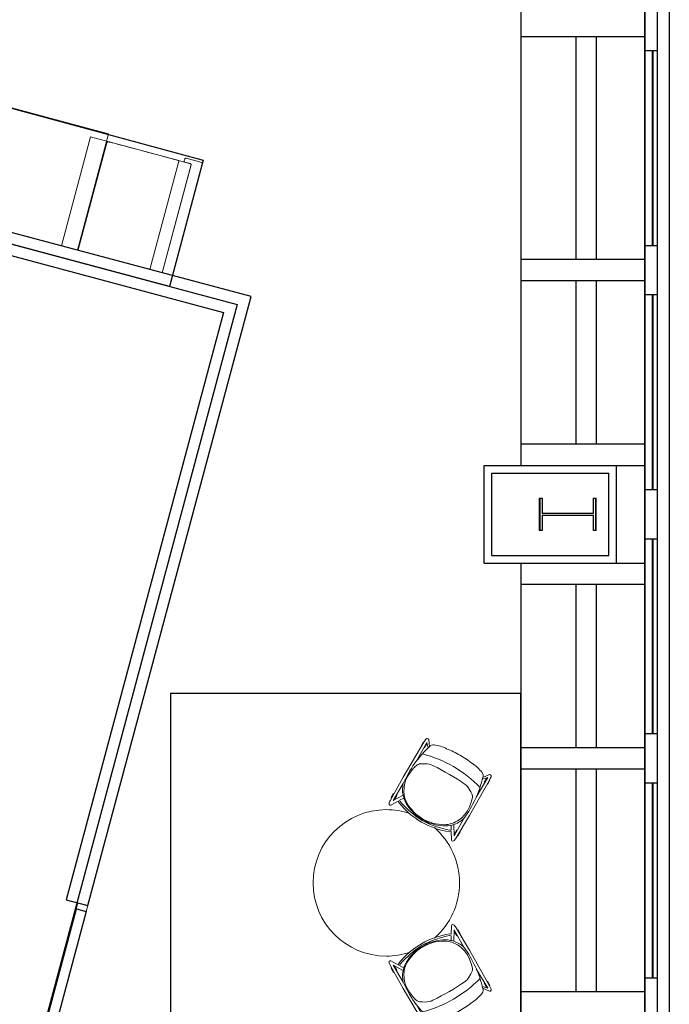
# Model space of a CAD drawing. Header units: inches. Extents: x -1 to 4727, y -3 to 1727.
# Tile 159 of 163: x 4567 to 4727, y 1102 to 1344. Entities that reach past the tile are written whole.
import ezdxf

# ---------------------------------------------------------------- set-up
doc = ezdxf.new("R2010")
doc.units = ezdxf.units.IN
doc.header["$LTSCALE"] = 42
doc.header["$MEASUREMENT"] = 0
doc.layers.get('0').update_dxf_attribs({"linetype": 'CONTINUOUS'})
for name, color, linetype in [('A-GLAZ', 8, 'CONTINUOUS'), ('A-WALL', 7, 'CONTINUOUS'), ('I-FURN', 8, 'CONTINUOUS'), ('I-FURN-CHAR', 9, 'CONTINUOUS'), ('I-GLAZ', 8, 'CONTINUOUS'), ('I-WALL', 8, 'CONTINUOUS'), ('S-COLS', 7, 'CONTINUOUS'), ('triGrossAreaLayer', 7, 'CONTINUOUS'), ('triMeasuredGrossAreaLayer', 7, 'CONTINUOUS'), ('triSpaceLayer', 7, 'CONTINUOUS')]:
    doc.layers.add(name, color=color, linetype=linetype)

# ---------------------------------------------------------------- blocks, each defined once
blk = doc.blocks.new('Table - Dining - Round - 36_ DIAM DINING-V183-FURNITURE PLAN - FLOOR 09 - EAST')
at = {"lineweight": 9}
for start, end in [(360, 180), (180, 198.651), (341.349, 360), (204.2144, 208.0464), (210.7121, 216.1747), (323.8253, 329.2879), (331.9536, 335.7856), (220.9825, 319.0175)]:
    blk.add_arc((0, 0), 18, start, end, dxfattribs=at)
blk = doc.blocks.new('Stool - Coalesse - Enea Lottus Sled - Bar - Default-2141859-FURNITURE PLAN - FLOOR 09 - EAST')
at = {"lineweight": 9}
for p, q in [((-9.31, -0.16), (-9.3, 0.12)), ((-9.3, 0.12), (-9.25, 0.58)), ((-8.6, 0.84), (-7.51, -0.93)), ((8.6, 0.84), (7.51, -0.93)), ((9.3, 0.12), (9.25, 0.58)), ((9.31, -0.16), (9.3, 0.12)), ((-9.44, -0.8), (-9.32, -0.8)), ((-9.44, -1.95), (-9.44, -0.8)), ((-9.33, -1.95), (-9.44, -1.95)), ((-9.39, -6.58), (-9.31, -0.16)), ((-8.63, -0.39), (-8.61, -5.25)), ((-7.18, -2.75), (-8.63, -0.39)), ((-8.63, -0.8), (-8.5, -0.8)), ((-8.5, -1.95), (-8.62, -1.95)), ((-8.5, -0.8), (-8.5, -1.95)), ((-7.51, -0.93), (-7.16, -0.67)), ((-7.06, -1.06), (-7.31, -1.25)), ((-7.31, -1.25), (-6.69, -2.26)), ((7.31, -1.25), (6.69, -2.26)), ((7.06, -1.06), (7.31, -1.25)), ((7.51, -0.93), (7.16, -0.67)), ((7.18, -2.75), (8.63, -0.39)), ((8.5, -0.8), (8.63, -0.8)), ((8.5, -1.95), (8.5, -0.8)), ((8.62, -1.95), (8.5, -1.95)), ((8.63, -0.39), (8.61, -5.25)), ((9.39, -6.58), (9.31, -0.16)), ((9.32, -0.8), (9.44, -0.8)), ((9.44, -1.95), (9.33, -1.95)), ((9.44, -0.8), (9.44, -1.95)), ((-7.72, -4.39), (-8.02, -5.06)), ((8, -4.58), (7.47, -3.61)), ((8.37, -5.59), (8, -4.58)), ((-9.31, -16.61), (-9.39, -6.58)), ((-8.31, -6.12), (-8.41, -7.34)), ((-8.02, -5.06), (-8.31, -6.12)), ((8.55, -6.63), (8.37, -5.59)), ((8.55, -7.74), (8.55, -6.63)), ((9.31, -16.61), (9.39, -6.58)), ((-8.41, -7.34), (-8.3, -8.46)), ((-8.3, -8.46), (-8.17, -9.65)), ((-8.17, -9.65), (-7.83, -10.78)), ((8.3, -9.78), (8.55, -7.74)), ((-8.59, -11.35), (-8.69, -16.93)), ((-6.83, -11.79), (-5.86, -12.35)), ((6.4, -12.16), (7.04, -11.78)), ((8.59, -11.35), (8.63, -16.89)), ((-9.44, -15.43), (-9.32, -15.43)), ((-9.44, -16.61), (-9.44, -15.43)), ((-9.31, -16.61), (-9.44, -16.61)), ((-9.31, -17.02), (-9.31, -16.61)), ((-8.69, -16.93), (-7.7, -15.94)), ((-8.66, -15.43), (-8.5, -15.43)), ((-8.5, -16.61), (-8.65, -16.61)), ((-7.58, -16.31), (-8.61, -17.76)), ((-8.5, -15.43), (-8.5, -16.61)), ((7.58, -16.31), (8.61, -17.76)), ((7.7, -15.95), (8.63, -16.89)), ((8.5, -15.43), (8.62, -15.43)), ((8.5, -16.61), (8.5, -15.43)), ((8.63, -16.61), (8.5, -16.61)), ((9.44, -16.61), (9.31, -16.61)), ((9.31, -17.02), (9.31, -16.61)), ((9.32, -15.43), (9.44, -15.43)), ((9.44, -15.43), (9.44, -16.61)), ((-9.25, -17.52), (-9.31, -17.02)), ((9.25, -17.52), (9.31, -17.02))]:
    blk.add_line(p, q, dxfattribs=at)
for centre, radius, start, end in [((-8.61, 0.39), 0.674, 128.6251, 163.1243), ((-8.85, 0.63), 0.331, 38.3441, 121.054), ((0.01, -18.87), 19.56, 90.0436, 111.5268), ((0.96, -23.97), 24.27, 92.2573, 109.2796), ((-0.11, -11.12), 11.15, 89.441, 116.2116), ((-0.01, -18.87), 19.56, 68.4732, 89.9564), ((-0.96, -23.97), 24.27, 70.7204, 87.7427), ((0.11, -11.12), 11.15, 63.7884, 90.559), ((8.85, 0.63), 0.331, 58.946, 141.6559), ((8.61, 0.39), 0.674, 16.8757, 51.3749), ((-1.97, -6.97), 6.31, 120.2187, 155.9216), ((-1.94, -7.4), 7.01, 116.2116, 136.7607), ((0.08, -10.72), 10.58, 59.1006, 119.5783), ((1.94, -7.4), 7.01, 44.3363, 63.7884), ((2.81, -6.28), 5.38, 29.8284, 59.7014), ((-1.94, -7.4), 7.01, 136.7607, 162.0852), ((1.94, -7.4), 7.01, 17.9148, 44.3363), ((19.13, -8.28), 27.9, 173.7657, 196.9797), ((-19.13, -8.28), 27.9, 343.0203, 6.2343), ((-5.87, -9.85), 2.16, 205.3178, 243.6917), ((6.2, -10.04), 1.93, 295.7004, 332.4426), ((2.3, -8.36), 6.17, 335.3789, 346.6664), ((0.06, 14.96), 30, 254.0254, 285.6704), ((-3.66, -7.05), 5.74, 247.4828, 259.7543), ((0.27, 51.72), 64.61, 265.6, 273.7732), ((4.29, -8.7), 4.05, 273.2858, 301.2685), ((-6.25, -16.03), 1.37, 192.0018, 245.4154), ((6.25, -16.03), 1.37, 294.5846, 347.9982), ((-8.66, -17.3), 0.634, 199.7023, 226.1895), ((-8.85, -17.51), 0.35, 226.1895, 314.4794), ((-3.4, -9.81), 8.2, 245.4154, 268.1855), ((0.14, 11.17), 29.42, 262.5694, 269.7236), ((-0.14, 11.17), 29.42, 270.2764, 277.4306), ((3.4, -9.81), 8.2, 271.8145, 294.5846), ((8.85, -17.51), 0.35, 225.5206, 313.8105), ((8.66, -17.3), 0.634, 313.8105, 340.2977)]:
    blk.add_arc(centre, radius, start, end, dxfattribs=at)
blk = doc.blocks.new('Stool - Coalesse - Enea Lottus Sled - Bar - Default-2140659-FURNITURE PLAN - FLOOR 09 - EAST')
at = {"lineweight": 9}
for p, q in [((-9.25, 17.52), (-9.31, 17.02)), ((-9.31, 17.02), (-9.31, 16.61)), ((-7.58, 16.31), (-8.61, 17.76)), ((7.58, 16.31), (8.61, 17.76)), ((9.25, 17.52), (9.31, 17.02)), ((9.31, 17.02), (9.31, 16.61)), ((-9.44, 16.61), (-9.44, 15.43)), ((-9.31, 16.61), (-9.44, 16.61)), ((-9.44, 15.43), (-9.32, 15.43)), ((-9.31, 16.61), (-9.39, 6.58)), ((-8.69, 16.93), (-7.7, 15.94)), ((-8.59, 11.35), (-8.69, 16.93)), ((-8.66, 15.43), (-8.5, 15.43)), ((-8.5, 16.61), (-8.65, 16.61)), ((-8.5, 15.43), (-8.5, 16.61)), ((7.7, 15.95), (8.63, 16.89)), ((8.5, 16.61), (8.5, 15.43)), ((8.63, 16.61), (8.5, 16.61)), ((8.5, 15.43), (8.62, 15.43)), ((8.59, 11.35), (8.63, 16.89)), ((9.44, 16.61), (9.31, 16.61)), ((9.31, 16.61), (9.39, 6.58)), ((9.32, 15.43), (9.44, 15.43)), ((9.44, 15.43), (9.44, 16.61)), ((-6.83, 11.79), (-5.86, 12.35)), ((6.4, 12.16), (7.04, 11.78)), ((-8.17, 9.65), (-7.83, 10.78)), ((8.3, 9.78), (8.55, 7.74)), ((-8.41, 7.34), (-8.3, 8.46)), ((-8.31, 6.12), (-8.41, 7.34)), ((-8.3, 8.46), (-8.17, 9.65)), ((8.55, 7.74), (8.55, 6.63)), ((-9.39, 6.58), (-9.31, 0.16)), ((-8.63, 0.39), (-8.61, 5.25)), ((-8.02, 5.06), (-8.31, 6.12)), ((-7.72, 4.39), (-8.02, 5.06)), ((8.37, 5.59), (8, 4.58)), ((8.55, 6.63), (8.37, 5.59)), ((8.63, 0.39), (8.61, 5.25)), ((9.39, 6.58), (9.31, 0.16)), ((-7.18, 2.75), (-8.63, 0.39)), ((7.18, 2.75), (8.63, 0.39)), ((8, 4.58), (7.47, 3.61)), ((-9.44, 1.95), (-9.44, 0.8)), ((-9.33, 1.95), (-9.44, 1.95)), ((-9.44, 0.8), (-9.32, 0.8)), ((-9.31, 0.16), (-9.3, -0.12)), ((-8.63, 0.8), (-8.5, 0.8)), ((-8.5, 1.95), (-8.62, 1.95)), ((-8.6, -0.84), (-7.51, 0.93)), ((-8.5, 0.8), (-8.5, 1.95)), ((-7.51, 0.93), (-7.16, 0.67)), ((-7.31, 1.25), (-6.69, 2.26)), ((-7.06, 1.06), (-7.31, 1.25)), ((7.31, 1.25), (6.69, 2.26)), ((7.06, 1.06), (7.31, 1.25)), ((7.51, 0.93), (7.16, 0.67)), ((8.6, -0.84), (7.51, 0.93)), ((8.5, 1.95), (8.5, 0.8)), ((8.62, 1.95), (8.5, 1.95)), ((8.5, 0.8), (8.63, 0.8)), ((9.31, 0.16), (9.3, -0.12)), ((9.32, 0.8), (9.44, 0.8)), ((9.44, 1.95), (9.33, 1.95)), ((9.44, 0.8), (9.44, 1.95)), ((-9.3, -0.12), (-9.25, -0.58)), ((9.3, -0.12), (9.25, -0.58))]:
    blk.add_line(p, q, dxfattribs=at)
for centre, radius, start, end in [((-8.66, 17.3), 0.634, 133.8105, 160.2977), ((-8.85, 17.51), 0.35, 45.5206, 133.8105), ((-6.25, 16.03), 1.37, 114.5846, 167.9982), ((-3.4, 9.81), 8.2, 91.8145, 114.5846), ((0.14, -11.17), 29.42, 90.2764, 97.4306), ((-0.14, -11.17), 29.42, 82.5694, 89.7236), ((3.4, 9.81), 8.2, 65.4154, 88.1855), ((6.25, 16.03), 1.37, 12.0018, 65.4154), ((8.85, 17.51), 0.35, 46.1895, 134.4794), ((8.66, 17.3), 0.634, 19.7023, 46.1895), ((19.13, 8.28), 27.9, 163.0203, 186.2343), ((0.06, -14.96), 30, 74.3296, 105.9746), ((-19.13, 8.28), 27.9, 353.7657, 16.9797), ((-3.66, 7.05), 5.74, 100.2457, 112.5172), ((0.27, -51.72), 64.61, 86.2268, 94.4), ((4.29, 8.7), 4.05, 58.7315, 86.7142), ((-5.87, 9.85), 2.16, 116.3083, 154.6822), ((6.2, 10.04), 1.93, 27.5574, 64.2996), ((2.3, 8.36), 6.17, 13.3336, 24.6211), ((-1.94, 7.4), 7.01, 197.9148, 223.2393), ((1.94, 7.4), 7.01, 315.6637, 342.0852), ((-1.97, 6.97), 6.31, 204.0784, 239.7813), ((-1.94, 7.4), 7.01, 223.2393, 243.7884), ((1.94, 7.4), 7.01, 296.2116, 315.6637), ((2.81, 6.28), 5.38, 300.2986, 330.1716), ((0.01, 18.87), 19.56, 248.4732, 269.9564), ((0.96, 23.97), 24.27, 250.7204, 267.7427), ((0.08, 10.72), 10.58, 240.4217, 300.8994), ((-0.11, 11.12), 11.15, 243.7884, 270.559), ((0.11, 11.12), 11.15, 269.441, 296.2116), ((-0.96, 23.97), 24.27, 272.2573, 289.2796), ((-0.01, 18.87), 19.56, 270.0436, 291.5268), ((-8.61, -0.39), 0.674, 196.8757, 231.3749), ((-8.85, -0.63), 0.331, 238.946, 321.6559), ((8.85, -0.63), 0.331, 218.3441, 301.054), ((8.61, -0.39), 0.674, 308.6251, 343.1243)]:
    blk.add_arc(centre, radius, start, end, dxfattribs=at)
blk = doc.blocks.new('Banquette - Single - Upholstered Only-28in - 2_-6_ Banquette-5311602-FURNITURE PLAN - FLOOR 09 - EAST')
at = {"lineweight": 9}
for p, q in [((-13.72, 4.27), (14, 4.27)), ((14, 4.27), (14, -18.22)), ((14, -0.5), (14, 0.19)), ((13.63, 0), (-13.62, 0)), ((14, -0.38), (14, -0.45)), ((14, -0.5), (14, -0.54)), ((14, -0.57), (14, -0.5)), ((14, -0.54), (14, -0.57)), ((-13.72, -18.22), (13.85, -18.22)), ((14, -18.36), (14, -21.2)), ((-13.72, -21.36), (13.75, -21.36)), ((13.83, -21.36), (-13.72, -21.36)), ((14, -21.11), (14, -19.75)), ((14.25, -19.5), (14.75, -19.5)), ((15, -19.75), (15, -23.75)), ((14.75, -24), (-13.72, -24)), ((-10, -24), (8, -24))]:
    blk.add_line(p, q, dxfattribs=at)
at = {"lineweight": 9, "flags": 128}
for points in [[(-13.72, -0.01), (-13.7, -0.01), (-13.69, -0.01), (-13.67, 0), (-13.66, 0), (-13.64, 0), (-13.63, 0), (-13.62, 0)], [(13.63, 0), (13.64, 0), (13.65, 0), (13.67, 0), (13.68, 0), (13.7, -0.01), (13.71, -0.01), (13.73, -0.01), (13.74, -0.02), (13.76, -0.02), (13.77, -0.03), (13.78, -0.04), (13.8, -0.04), (13.81, -0.05), (13.82, -0.06), (13.84, -0.07), (13.85, -0.07), (13.86, -0.08), (13.87, -0.09), (13.88, -0.1), (13.89, -0.11), (13.9, -0.12), (13.91, -0.14), (13.92, -0.15), (13.93, -0.16), (13.94, -0.17), (13.95, -0.19), (13.96, -0.2), (13.96, -0.21), (13.97, -0.23), (13.97, -0.24), (13.98, -0.25), (13.98, -0.27), (13.99, -0.28), (13.99, -0.3), (13.99, -0.31), (14, -0.33), (14, -0.34), (14, -0.36), (14, -0.37), (14, -0.38)], [(14, -0.42), (14, -0.4), (14, -0.39), (14, -0.38), (14, -0.38), (14, -0.38)], [(14, -0.58), (14, -0.58), (14, -0.57), (14, -0.56), (14, -0.55), (14, -0.54), (14, -0.53), (14, -0.52), (14, -0.51), (14, -0.51), (14, -0.5), (14, -0.49), (14, -0.48), (14, -0.48), (14, -0.47), (14, -0.47), (14, -0.46), (14, -0.45), (14, -0.45), (14, -0.44), (14, -0.44), (14, -0.44), (14, -0.43), (14, -0.43), (14, -0.43), (14, -0.42), (14, -0.42), (14, -0.42)], [(14, -0.45), (14, -0.45), (14, -0.45), (14, -0.45), (14, -0.46), (14, -0.46), (14, -0.46), (14, -0.47), (14, -0.47), (14, -0.48), (14, -0.48), (14, -0.49), (14, -0.5)], [(14, -0.56), (14, -0.57), (14, -0.58)], [(14, -3.99), (14, -3.42), (14, -2.86), (14, -2.31), (14, -1.75), (14, -1.21), (14, -0.67), (14, -0.58)], [(14, -14.9), (14, -12.53), (14, -10.17), (14, -7.79), (14, -5.42), (14, -3.99)], [(14, -16.49), (14, -15.87), (14, -15.24), (14, -14.9)], [(14, -18.34), (14, -18.3), (14, -18.14), (14, -17.98), (14, -17.81), (14, -17.64), (14, -17.46), (14, -17.28), (14, -17.1), (14, -16.92), (14, -16.73), (14, -16.55), (14, -16.49)]]:
    blk.add_lwpolyline(points, dxfattribs=at)
at = {"lineweight": 9}
for centre, radius, start, end in [((13.85, -18.36), 0.145, 0, 90), ((13.75, -21.11), 0.25, 270, 0), ((13.83, -21.2), 0.168, 270, 0), ((14.25, -19.75), 0.25, 90, 180), ((14.75, -19.75), 0.25, 360, 90), ((14.75, -23.75), 0.25, 270, 0)]:
    blk.add_arc(centre, radius, start, end, dxfattribs=at)
blk = doc.blocks.new('Furniture - Table - Cafe - WCI - Regency_Bistro booth table - CAFE TABLE 30x30-3565892-FURNITURE PLAN - FLOOR 09 - EAST')
at = {"lineweight": 9}
for p, q in [((17.87, 15), (-12.13, 15)), ((-12.13, 15), (-12.13, -14.61)), ((17.87, 15), (-12.13, 15)), ((-12.13, 15), (-12.13, -14.61)), ((17.87, -14.61), (17.87, 15)), ((17.87, -14.61), (17.87, 15))]:
    blk.add_line(p, q, dxfattribs=at)
blk = doc.blocks.new('Rectangular Mullion - IOC - Typical-7565959-FURNITURE PLAN - FLOOR 09 - EAST')
at = {"lineweight": 18}
for p, q in [((-1.5625, 1.25), (0, 1.25)), ((-1.5625, -1.25), (-1.5625, 1.25)), ((0, 1.25), (0, -1.25)), ((0, -1.25), (-1.5625, -1.25))]:
    blk.add_line(p, q, dxfattribs=at)
blk = doc.blocks.new('EXT WALL')
at = {"layer": 'A-GLAZ'}
for p, q in [((5188.57, -404), (5188.57, 1288)), ((5191.63, 916), (5191.63, 928)), ((5188.57, 916), (5191.63, 916)), ((5190.44, 868), (5190.44, 916)), ((5190.63, 868), (5190.63, 916)), ((5191.63, 868), (5191.63, 916)), ((5191.63, 868), (5188.57, 868)), ((5191.63, 856), (5191.63, 868)), ((5188.57, 856), (5191.63, 856)), ((5190.44, 808), (5190.44, 856)), ((5190.63, 808), (5190.63, 856)), ((5191.63, 808), (5191.63, 856)), ((5191.63, 808), (5188.57, 808)), ((5191.63, 796), (5191.63, 808)), ((5188.57, 796), (5191.63, 796)), ((5190.44, 748), (5190.44, 796)), ((5190.63, 748), (5190.63, 796)), ((5191.63, 748), (5191.63, 796)), ((5191.63, 748), (5188.57, 748)), ((5191.63, 736), (5191.63, 748)), ((5188.57, 736), (5191.63, 736)), ((5190.44, 688), (5190.44, 736)), ((5190.63, 688), (5190.63, 736)), ((5191.63, 688), (5191.63, 736)), ((5191.63, 688), (5188.57, 688)), ((5191.63, 676), (5191.63, 688))]:
    blk.add_line(p, q, dxfattribs=at)
blk.add_lwpolyline([(2283.63, -420), (5175.63, -420), (5175.63, -412.75), (5184.38, -412.75), (5184.38, -404), (5191.63, -404), (5191.63, 1288), (5184.38, 1288), (5184.38, 1296.75), (5175.63, 1296.75), (5175.63, 1304), (2283.63, 1304)], dxfattribs=at)
at = {"layer": 'A-WALL'}
for p, q in [((5158.07, 1030), (5158.07, 814)), ((5188.57, 919.37), (5158.07, 919.37)), ((5171.63, 919.37), (5171.63, 864.62)), ((5176.63, 919.37), (5176.63, 864.62)), ((5188.57, 864.62), (5158.07, 864.62)), ((5188.57, 859.37), (5158.07, 859.37)), ((5171.63, 859.37), (5171.63, 819.25)), ((5176.63, 859.37), (5176.63, 819.25)), ((5188.57, 819.25), (5158.07, 819.25)), ((5149.07, 790), (5149.07, 814)), ((5149.07, 814), (5188.57, 814)), ((5181.57, 790), (5181.57, 814)), ((5150.94, 791.87), (5150.94, 812.12)), ((5150.94, 812.12), (5179.69, 812.12)), ((5179.69, 791.87), (5179.69, 812.12)), ((5150.94, 791.87), (5179.69, 791.87)), ((5149.07, 790), (5188.57, 790)), ((5158.07, 790), (5158.07, 574)), ((5188.57, 784.75), (5158.07, 784.75)), ((5171.63, 784.75), (5171.63, 744.62)), ((5176.63, 784.75), (5176.63, 744.62)), ((5188.57, 744.62), (5158.07, 744.62)), ((5188.57, 739.37), (5158.07, 739.37)), ((5171.63, 739.37), (5171.63, 684.62)), ((5176.63, 739.37), (5176.63, 684.62)), ((5188.57, 684.62), (5158.07, 684.62))]:
    blk.add_line(p, q, dxfattribs=at)
blk = doc.blocks.new('W-Wide Flange-Column - W14X75-2731376-FURNITURE PLAN - FLOOR 09 - EAST')
at = {"lineweight": 18}
for p, q in [((4, 7), (-4, 7)), ((-4, 7), (-4, 6.29)), ((-4, 6.29), (-0.22, 6.29)), ((-0.22, 6.29), (-0.22, -6.29)), ((0.22, -6.29), (0.22, 6.29)), ((0.22, 6.29), (4, 6.29)), ((4, 6.29), (4, 7)), ((-0.22, -6.29), (-4, -6.29)), ((-4, -6.29), (-4, -7)), ((-4, -7), (4, -7)), ((4, -6.29), (0.22, -6.29)), ((4, -7), (4, -6.29))]:
    blk.add_line(p, q, dxfattribs=at)
blk = doc.blocks.new('columns')
at = {"layer": 'S-COLS'}
for p, q in [((5162.8, 806), (5163.33, 806)), ((5162.8, 798), (5162.8, 806)), ((5163.33, 806), (5163.33, 802.26)), ((5175.93, 806), (5176.46, 806)), ((5175.93, 802.26), (5175.93, 806)), ((5176.46, 806), (5176.46, 798)), ((5163.33, 802.26), (5175.93, 802.26)), ((5175.93, 801.73), (5163.33, 801.73)), ((5163.33, 801.73), (5163.33, 798)), ((5175.93, 798), (5175.93, 801.73)), ((5163.33, 798), (5162.8, 798)), ((5176.46, 798), (5175.93, 798))]:
    blk.add_line(p, q, dxfattribs=at)
at = {"layer": 'S-COLS', "rotation": 90.0000000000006}
blk.add_blockref('W-Wide Flange-Column - W14X75-2731376-FURNITURE PLAN - FLOOR 09 - EAST', (5169.62, 802), dxfattribs=at)

msp = doc.modelspace()

# ---------------------------------------------------------------- linework, layer by layer
at = {"layer": 'I-GLAZ'}
msp.add_lwpolyline([(4581.22, 1124.97), (4583.63, 1124.33), (4547.12, 988.04), (4544.7, 988.69), (4581.22, 1124.97)], dxfattribs=at)
at = {"layer": 'I-WALL'}
for p, q in [((4624.15, 1275.51), (4385.61, 1339.43)), ((4389.5, 1332.69), (4617.41, 1271.62)), ((4584.04, 1125.83), (4624.15, 1275.51)), ((4617.41, 1271.62), (4578.73, 1127.26)), ((4578.73, 1127.26), (4584.04, 1125.83))]:
    msp.add_line(p, q, dxfattribs=at)
at = {"layer": 'triGrossAreaLayer'}
msp.add_lwpolyline([(1822, 1726.94), (4702, 1726.94), (4702, 1702), (4726.94, 1702), (4726.94, 22), (4702, 22), (4702, -2.94), (3810.86, -2.94), (1822, -2.94)], dxfattribs=at)
at = {"layer": 'triMeasuredGrossAreaLayer'}
msp.add_lwpolyline([(1828, 1720.94), (4696, 1720.94), (4696, 1696), (4720.94, 1696), (4720.94, 28)], dxfattribs=at)
at = {"layer": 'triSpaceLayer'}
for points in [[(4387.55, 1336.06), (4385.8, 1336.53), (4394.28, 1368.32), (4612.4, 1309.06), (4604.13, 1278.03)], [(4532.23, 943.1), (4298.98, 1005.49), (4387.55, 1336.06), (4620.78, 1273.57)], [(4690.44, 1177.92), (4604.37, 1177.92), (4604.37, 1002.76), (4690.44, 1002.76)]]:
    msp.add_lwpolyline(points, close=True, dxfattribs=at)

# ---------------------------------------------------------------- block references
at = {"layer": 'A-WALL'}
msp.add_blockref('EXT WALL', (-467.63, 420), dxfattribs=at)
at = {"layer": 'I-FURN'}
for name, p, rotation in [('Furniture - Table - Cafe - WCI - Regency_Bistro booth table - CAFE TABLE 30x30-3565892-FURNITURE PLAN - FLOOR 09 - EAST', (4567.99, 1305.68), 344.9999999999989), ('Banquette - Single - Upholstered Only-28in - 2_-6_ Banquette-5311602-FURNITURE PLAN - FLOOR 09 - EAST', (4585.21, 1300.15), 74.9999999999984), ('Table - Dining - Round - 36_ DIAM DINING-V183-FURNITURE PLAN - FLOOR 09 - EAST', (4657.4, 1131.39), 89.99999999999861)]:
    msp.add_blockref(name, p, dxfattribs=dict(at, rotation=rotation))
at = {"layer": 'I-FURN-CHAR'}
for name, p, rotation in [('Stool - Coalesse - Enea Lottus Sled - Bar - Default-2141859-FURNITURE PLAN - FLOOR 09 - EAST', (4666.38, 1146.95), 149.9999999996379), ('Stool - Coalesse - Enea Lottus Sled - Bar - Default-2140659-FURNITURE PLAN - FLOOR 09 - EAST', (4666.38, 1115.83), 210.0000000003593)]:
    msp.add_blockref(name, p, dxfattribs=dict(at, rotation=rotation))
at = {"layer": 'I-GLAZ', "lineweight": 9, "xscale": -1, "rotation": 254.9999999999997}
msp.add_blockref('Rectangular Mullion - IOC - Typical-7565959-FURNITURE PLAN - FLOOR 09 - EAST', (4582.83, 1126.16), dxfattribs=at)
at = {"layer": 'S-COLS'}
msp.add_blockref('columns', (-467.63, 420), dxfattribs=at)

doc.saveas('drawing.dxf')
